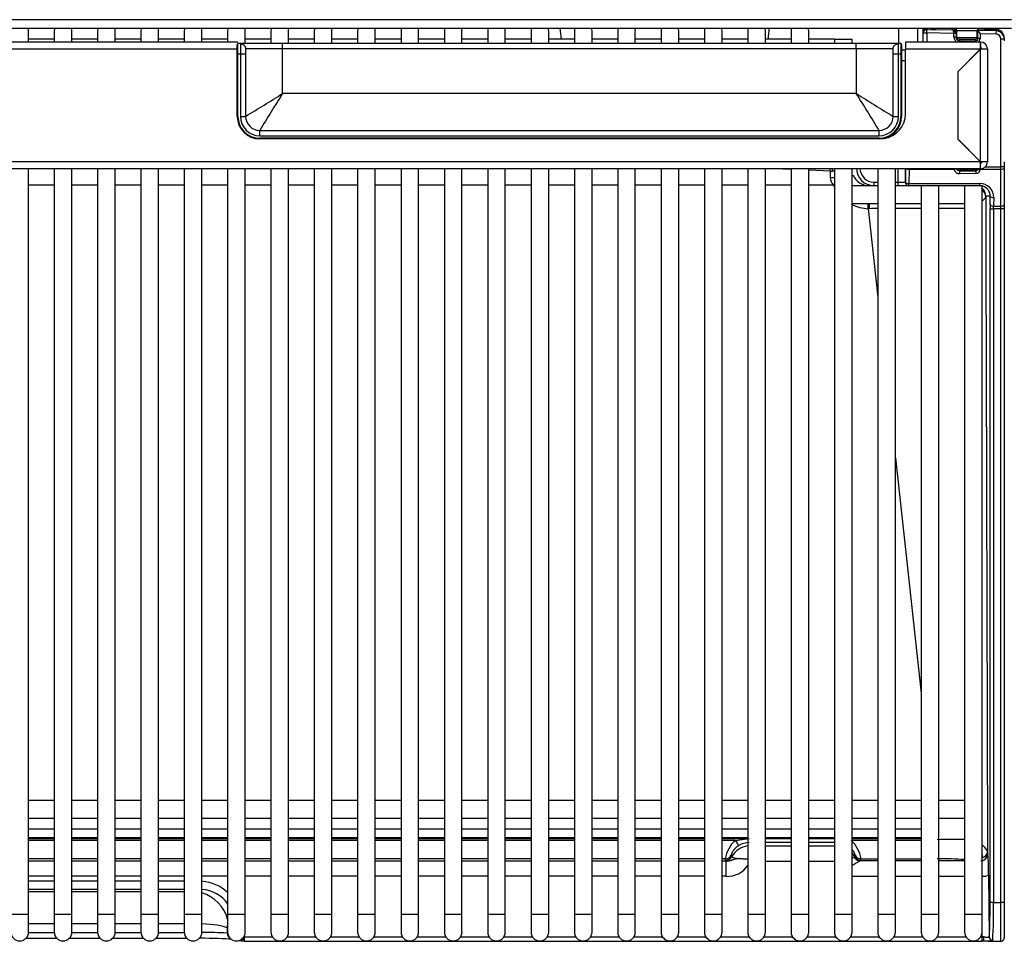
# Model space of a CAD drawing. Header units: millimetres. Extents: x -40 to 419, y 0 to 295.
# Tile 4 of 72: x 71 to 92, y 37 to 56. Entities that reach past the tile are written whole.
import ezdxf

# ---------------------------------------------------------------- set-up
doc = ezdxf.new("R2010")
doc.units = ezdxf.units.MM
doc.layers.add('BW4_CTMPLUS_RL', color=7, linetype='Continuous')
doc.layers.add('Standard', color=7, linetype='Continuous')

# ---------------------------------------------------------------- blocks, each defined once
blk = doc.blocks.new('SE2')
at = {"layer": 'BW4_CTMPLUS_RL', "color": 7, "linetype": 'Continuous'}
for p, q in [((92.15, 56.181), (51.002, 56.181)), ((51.002, 56.004), (92.15, 56.004)), ((71.202, 55.704), (71.202, 55.944)), ((71.751, 55.944), (71.751, 55.704)), ((72.126, 55.704), (72.126, 55.944)), ((72.675, 55.944), (72.675, 55.704)), ((73.05, 55.704), (73.05, 55.944)), ((73.599, 55.944), (73.599, 55.704)), ((73.974, 55.704), (73.974, 55.944)), ((74.523, 55.944), (74.523, 55.704)), ((74.898, 55.704), (74.898, 55.944)), ((75.447, 55.944), (75.447, 55.704)), ((75.822, 55.671), (75.822, 55.944)), ((76.371, 55.944), (76.371, 55.671)), ((76.746, 55.671), (76.746, 55.944)), ((77.294, 55.944), (77.294, 55.671)), ((77.669, 55.671), (77.669, 55.944)), ((78.218, 55.944), (78.218, 55.671)), ((78.593, 55.671), (78.593, 55.944)), ((79.142, 55.944), (79.142, 55.671)), ((79.517, 55.671), (79.517, 55.944)), ((80.066, 55.944), (80.066, 55.671)), ((80.441, 55.671), (80.441, 55.944)), ((80.99, 55.944), (80.99, 55.671)), ((81.365, 55.671), (81.365, 55.944)), ((81.914, 55.944), (81.914, 55.671)), ((82.289, 55.671), (82.289, 55.944)), ((82.838, 55.944), (82.838, 55.671)), ((83.213, 55.671), (83.213, 55.944)), ((83.761, 55.944), (83.761, 55.671)), ((84.136, 55.671), (84.136, 55.944)), ((84.685, 55.944), (84.685, 55.671)), ((85.06, 55.671), (85.06, 55.944)), ((85.609, 55.944), (85.609, 55.671)), ((85.984, 55.671), (85.984, 55.944)), ((86.533, 55.944), (86.533, 55.671)), ((86.908, 55.671), (86.908, 55.944)), ((87.457, 55.944), (87.457, 55.671)), ((87.832, 55.671), (87.832, 55.944)), ((89.753, 55.671), (89.753, 56.004)), ((90.272, 55.898), (90.267, 55.919)), ((90.272, 55.704), (90.272, 55.898)), ((90.272, 55.898), (90.347, 55.898)), ((90.438, 55.992), (90.343, 55.994)), ((90.343, 55.994), (90.348, 55.973)), ((90.347, 55.898), (90.348, 55.973)), ((90.347, 55.898), (90.347, 55.704)), ((90.926, 55.89), (90.347, 55.898)), ((90.348, 55.973), (90.898, 55.964)), ((90.439, 56.004), (90.438, 55.992)), ((90.898, 55.964), (90.907, 55.995)), ((90.962, 55.991), (90.908, 55.992)), ((90.928, 55.993), (90.913, 55.993)), ((90.926, 55.808), (90.926, 55.886)), ((90.962, 55.991), (90.978, 55.991)), ((90.971, 55.886), (90.97, 55.894)), ((90.98, 55.918), (90.971, 55.886)), ((90.971, 55.886), (90.971, 55.808)), ((90.971, 55.808), (90.98, 55.84)), ((90.98, 55.946), (90.975, 55.946)), ((90.989, 55.944), (90.975, 55.944)), ((90.98, 55.944), (90.98, 55.946)), ((90.98, 55.918), (90.98, 55.84)), ((91.423, 55.944), (90.989, 55.944)), ((90.989, 55.804), (90.989, 55.944)), ((91.43, 55.944), (91.423, 55.944)), ((91.423, 55.794), (91.423, 55.944)), ((91.43, 55.934), (91.43, 55.81)), ((91.431, 55.983), (91.569, 55.981)), ((91.569, 55.976), (91.431, 55.979)), ((91.432, 55.978), (91.438, 55.956)), ((91.569, 55.976), (91.432, 55.978)), ((91.438, 55.956), (91.823, 55.95)), ((91.439, 55.779), (91.439, 55.95)), ((91.823, 55.978), (91.483, 55.984)), ((91.822, 55.876), (91.484, 55.881)), ((91.484, 55.881), (91.484, 55.779)), ((91.569, 55.981), (91.584, 55.98)), ((91.584, 55.98), (91.823, 55.976)), ((91.823, 55.967), (91.584, 55.975)), ((91.824, 55.967), (91.585, 55.976)), ((91.586, 55.975), (91.585, 55.975)), ((91.823, 55.95), (91.822, 55.876)), ((91.823, 55.95), (91.823, 55.967)), ((75.667, 55.704), (50.165, 55.704)), ((71.751, 55.764), (71.202, 55.764)), ((72.675, 55.764), (72.126, 55.764)), ((73.599, 55.764), (73.05, 55.764)), ((74.523, 55.764), (73.974, 55.764)), ((75.447, 55.764), (74.898, 55.764)), ((75.651, 55.446), (75.651, 55.656)), ((75.666, 55.446), (75.666, 55.671)), ((75.718, 55.671), (75.667, 55.671)), ((76.618, 55.671), (75.718, 55.671)), ((75.718, 55.671), (75.718, 55.446)), ((76.371, 55.764), (75.822, 55.764)), ((76.618, 55.559), (76.618, 55.671)), ((88.843, 55.671), (76.618, 55.671)), ((77.294, 55.764), (76.746, 55.764)), ((78.218, 55.764), (77.669, 55.764)), ((79.142, 55.764), (78.593, 55.764)), ((80.066, 55.764), (79.517, 55.764)), ((80.99, 55.764), (80.441, 55.764)), ((81.914, 55.764), (81.365, 55.764)), ((82.838, 55.764), (82.289, 55.764)), ((83.761, 55.764), (83.213, 55.764)), ((84.685, 55.764), (84.136, 55.764)), ((85.609, 55.764), (85.06, 55.764)), ((86.533, 55.764), (85.984, 55.764)), ((87.457, 55.764), (86.908, 55.764)), ((88.381, 55.764), (87.832, 55.764)), ((88.381, 55.764), (88.756, 55.764)), ((88.381, 55.764), (88.381, 55.671)), ((88.756, 55.671), (88.756, 55.764)), ((88.843, 55.559), (88.843, 55.671)), ((89.743, 55.671), (88.843, 55.671)), ((89.743, 55.446), (89.743, 55.671)), ((89.796, 55.671), (89.743, 55.671)), ((89.796, 55.671), (89.796, 55.446)), ((89.811, 55.656), (89.811, 55.446)), ((91.49, 55.704), (89.894, 55.704)), ((89.894, 55.704), (89.894, 55.554)), ((90.971, 55.808), (90.926, 55.808)), ((91.423, 55.794), (90.995, 55.794)), ((91.018, 55.774), (91.402, 55.768)), ((91.055, 55.764), (91.046, 55.732)), ((91.046, 55.732), (91.394, 55.733)), ((91.046, 55.704), (91.046, 55.732)), ((91.055, 55.764), (91.385, 55.764)), ((91.394, 55.733), (91.385, 55.764)), ((91.394, 55.733), (91.394, 55.704)), ((91.435, 55.794), (91.423, 55.794)), ((91.43, 55.81), (91.439, 55.779)), ((91.484, 55.779), (91.439, 55.779)), ((91.49, 55.554), (91.49, 55.704)), ((91.49, 55.704), (91.492, 55.704)), ((91.492, 55.704), (91.493, 55.704)), ((91.492, 55.704), (91.492, 55.584)), ((91.925, 53.049), (91.925, 55.77)), ((91.925, 55.77), (92, 55.77)), ((92, 55.796), (92, 55.784)), ((92, 55.784), (92, 55.77)), ((92, 55.77), (92, 55.734)), ((75.651, 55.554), (50.165, 55.554)), ((75.666, 55.446), (75.651, 55.446)), ((75.651, 54.122), (75.651, 55.446)), ((75.666, 54.122), (75.666, 55.446)), ((75.718, 55.446), (75.666, 55.446)), ((75.831, 55.446), (75.718, 55.446)), ((75.718, 55.446), (75.718, 54.122)), ((76.618, 55.559), (75.831, 55.559)), ((75.831, 55.559), (75.831, 55.446)), ((75.831, 55.446), (75.831, 54.122)), ((88.843, 55.559), (76.618, 55.559)), ((76.618, 54.609), (76.618, 55.559)), ((89.631, 55.559), (88.843, 55.559)), ((88.843, 55.559), (88.843, 54.609)), ((89.631, 55.446), (89.631, 55.559)), ((89.743, 55.446), (89.631, 55.446)), ((89.631, 54.122), (89.631, 55.446)), ((89.743, 54.122), (89.743, 55.446)), ((89.796, 55.446), (89.743, 55.446)), ((89.811, 55.446), (89.796, 55.446)), ((89.796, 55.446), (89.796, 54.122)), ((89.811, 55.536), (89.894, 55.536)), ((89.811, 55.446), (89.811, 54.122)), ((91.49, 55.554), (89.894, 55.554)), ((89.894, 54.174), (89.894, 55.554)), ((91.495, 55.557), (91.007, 55.069)), ((91.49, 55.554), (91.007, 55.071)), ((91.49, 55.584), (91.492, 55.584)), ((91.492, 55.584), (91.493, 55.584)), ((91.495, 53.154), (91.495, 55.557)), ((91.495, 55.557), (91.64, 55.557)), ((91.64, 55.557), (91.64, 53.154)), ((89.811, 55.311), (89.894, 55.311)), ((91.007, 55.071), (91.007, 53.637)), ((88.843, 54.609), (76.618, 54.609)), ((75.651, 54.122), (75.666, 54.122)), ((75.718, 54.122), (75.831, 54.122)), ((89.631, 54.122), (89.743, 54.122)), ((89.811, 54.122), (89.796, 54.122)), ((76.131, 53.709), (76.131, 53.822)), ((76.131, 53.822), (89.331, 53.822)), ((89.331, 53.709), (89.331, 53.822)), ((76.131, 53.709), (89.331, 53.709)), ((76.131, 53.642), (76.131, 53.657)), ((89.331, 53.657), (76.131, 53.657)), ((89.331, 53.642), (76.131, 53.642)), ((89.331, 53.642), (89.331, 53.657)), ((91.007, 53.642), (91.495, 53.154)), ((91.007, 53.637), (91.49, 53.154)), ((91.49, 53.154), (50.165, 53.154)), ((91.49, 53.004), (91.49, 53.154)), ((91.64, 53.154), (91.495, 53.154)), ((92, 53.151), (92, 53.049)), ((92, 53.105), (92, 53.105)), ((91.49, 53.004), (50.165, 53.004)), ((71.202, 37.119), (71.202, 53.004)), ((71.751, 53.004), (71.751, 37.119)), ((72.126, 37.119), (72.126, 53.004)), ((72.675, 53.004), (72.675, 37.119)), ((73.05, 37.119), (73.05, 53.004)), ((73.599, 53.004), (73.599, 37.119)), ((73.974, 37.119), (73.974, 53.004)), ((74.523, 53.004), (74.523, 37.119)), ((74.898, 37.119), (74.898, 53.004)), ((75.447, 53.004), (75.447, 37.119)), ((75.822, 37.119), (75.822, 53.004)), ((76.371, 53.004), (76.371, 37.119)), ((76.746, 37.119), (76.746, 53.004)), ((77.294, 53.004), (77.294, 37.119)), ((77.669, 37.119), (77.669, 53.004)), ((78.218, 53.004), (78.218, 37.119)), ((78.593, 37.119), (78.593, 53.004)), ((79.142, 53.004), (79.142, 37.119)), ((79.517, 37.119), (79.517, 53.004)), ((80.066, 53.004), (80.066, 37.119)), ((80.441, 37.119), (80.441, 53.004)), ((80.99, 53.004), (80.99, 37.119)), ((81.365, 37.119), (81.365, 53.004)), ((81.914, 53.004), (81.914, 37.119)), ((82.289, 37.119), (82.289, 53.004)), ((82.838, 53.004), (82.838, 37.119)), ((83.213, 37.119), (83.213, 53.004)), ((83.761, 53.004), (83.761, 37.119)), ((84.136, 37.119), (84.136, 53.004)), ((84.685, 53.004), (84.685, 37.119)), ((85.06, 37.119), (85.06, 53.004)), ((85.609, 53.004), (85.609, 37.119)), ((85.984, 37.119), (85.984, 53.004)), ((86.533, 53.004), (86.533, 37.119)), ((86.908, 37.119), (86.908, 53.004)), ((87.457, 52.989), (87.101, 53.004)), ((87.457, 53.004), (87.457, 37.119)), ((87.832, 37.119), (87.832, 53.004)), ((88.285, 52.953), (87.832, 52.973)), ((88.285, 52.953), (88.292, 52.818)), ((88.381, 53.004), (88.381, 37.119)), ((88.756, 37.119), (88.756, 53.004)), ((89.305, 53.004), (89.305, 37.119)), ((89.68, 37.119), (89.68, 53.004)), ((89.741, 52.719), (89.741, 53.004)), ((89.891, 53.004), (89.891, 52.719)), ((89.893, 52.719), (89.897, 53.004)), ((89.972, 52.992), (89.968, 52.691)), ((90.929, 52.992), (89.972, 52.992)), ((91.055, 52.99), (91.047, 52.963)), ((91.047, 52.963), (91.393, 52.963)), ((91.393, 52.902), (91.047, 52.901)), ((91.393, 52.963), (91.385, 52.99)), ((91.413, 53), (91.414, 53)), ((91.925, 52.992), (91.483, 52.992)), ((91.483, 52.992), (91.483, 52.988)), ((91.597, 53.049), (91.925, 53.049)), ((91.925, 52.992), (91.925, 53.049)), ((92, 53.049), (91.925, 53.049)), ((91.925, 52.211), (91.925, 52.992)), ((92, 53.049), (92, 53.021)), ((92, 53.021), (92, 52.239)), ((92, 52.955), (92, 52.955)), ((89.223, 52.644), (89.223, 52.719)), ((89.223, 52.719), (89.305, 52.719)), ((89.68, 52.719), (89.741, 52.719)), ((89.741, 52.644), (89.741, 52.719)), ((89.741, 52.719), (89.891, 52.719)), ((89.891, 52.719), (89.893, 52.719)), ((89.968, 52.691), (91.479, 52.691)), ((89.968, 52.644), (89.968, 52.691)), ((91.479, 52.644), (91.479, 52.691)), ((71.751, 52.656), (71.202, 52.656)), ((72.675, 52.656), (72.126, 52.656)), ((73.599, 52.656), (73.05, 52.656)), ((74.523, 52.656), (73.974, 52.656)), ((75.447, 52.656), (74.898, 52.656)), ((76.371, 52.656), (75.822, 52.656)), ((77.294, 52.656), (76.746, 52.656)), ((78.218, 52.656), (77.669, 52.656)), ((79.142, 52.656), (78.593, 52.656)), ((80.066, 52.656), (79.517, 52.656)), ((80.99, 52.656), (80.441, 52.656)), ((81.914, 52.656), (81.365, 52.656)), ((82.838, 52.656), (82.289, 52.656)), ((83.761, 52.656), (83.213, 52.656)), ((84.685, 52.656), (84.136, 52.656)), ((85.609, 52.656), (85.06, 52.656)), ((86.533, 52.656), (85.984, 52.656)), ((87.457, 52.656), (86.908, 52.656)), ((88.362, 52.656), (87.832, 52.656)), ((89.219, 52.644), (88.756, 52.644)), ((89.223, 52.644), (89.219, 52.644)), ((89.305, 52.644), (89.223, 52.644)), ((89.741, 52.644), (89.68, 52.644)), ((89.965, 52.644), (89.741, 52.644)), ((89.968, 52.644), (89.965, 52.644)), ((90.229, 52.644), (89.968, 52.644)), ((90.603, 52.644), (90.229, 52.644)), ((90.229, 52.644), (90.229, 37.119)), ((91.153, 52.644), (90.603, 52.644)), ((90.604, 37.119), (90.604, 52.644)), ((91.152, 52.644), (91.152, 37.119)), ((91.527, 52.644), (91.153, 52.644)), ((91.527, 37.119), (91.527, 52.644)), ((88.756, 52.269), (89.305, 52.269)), ((89.68, 52.269), (90.229, 52.269)), ((90.604, 52.269), (91.152, 52.269)), ((91.7, 52.419), (91.605, 52.419)), ((91.698, 52.239), (91.7, 52.419)), ((91.775, 52.391), (91.773, 52.211)), ((89.098, 52.156), (89.305, 50.273)), ((89.124, 52.155), (89.098, 52.156)), ((91.697, 37.373), (91.697, 52.155)), ((91.697, 52.155), (91.772, 52.155)), ((91.772, 52.155), (91.773, 52.211)), ((91.772, 52.155), (91.772, 37.373)), ((91.925, 52.155), (91.772, 52.155)), ((91.773, 52.211), (91.925, 52.211)), ((91.925, 52.155), (91.925, 52.211)), ((91.925, 37.373), (91.925, 52.155)), ((92, 52.155), (91.925, 52.155)), ((92, 52.239), (92, 52.155)), ((92, 52.155), (92, 37.373)), ((89.68, 46.848), (90.229, 41.837)), ((71.751, 39.549), (71.202, 39.549)), ((72.675, 39.549), (72.126, 39.549)), ((73.599, 39.549), (73.05, 39.549)), ((74.523, 39.549), (73.974, 39.549)), ((75.447, 39.549), (74.898, 39.549)), ((76.371, 39.549), (75.822, 39.549)), ((77.294, 39.549), (76.746, 39.549)), ((78.218, 39.549), (77.669, 39.549)), ((79.142, 39.549), (78.593, 39.549)), ((80.066, 39.549), (79.517, 39.549)), ((80.99, 39.549), (80.441, 39.549)), ((81.914, 39.549), (81.365, 39.549)), ((82.838, 39.549), (82.289, 39.549)), ((83.761, 39.549), (83.213, 39.549)), ((84.685, 39.549), (84.136, 39.549)), ((85.609, 39.549), (85.06, 39.549)), ((86.533, 39.549), (85.984, 39.549)), ((87.457, 39.549), (86.908, 39.549)), ((88.381, 39.549), (87.832, 39.549)), ((89.305, 39.549), (88.756, 39.549)), ((90.229, 39.549), (89.68, 39.549)), ((91.152, 39.549), (90.604, 39.549)), ((71.202, 39.174), (71.751, 39.174)), ((72.126, 39.174), (72.675, 39.174)), ((73.05, 39.174), (73.599, 39.174)), ((73.974, 39.174), (74.523, 39.174)), ((74.898, 39.174), (75.447, 39.174)), ((75.822, 39.174), (76.371, 39.174)), ((76.746, 39.174), (77.294, 39.174)), ((77.669, 39.174), (78.218, 39.174)), ((78.593, 39.174), (79.142, 39.174)), ((79.517, 39.174), (80.066, 39.174)), ((80.441, 39.174), (80.99, 39.174)), ((81.365, 39.174), (81.914, 39.174)), ((82.289, 39.174), (82.838, 39.174)), ((83.213, 39.174), (83.761, 39.174)), ((84.136, 39.174), (84.685, 39.174)), ((85.06, 39.174), (85.609, 39.174)), ((85.984, 39.174), (86.533, 39.174)), ((86.908, 39.174), (87.457, 39.174)), ((87.832, 39.174), (88.381, 39.174)), ((88.756, 39.174), (89.305, 39.174)), ((89.68, 39.174), (90.229, 39.174)), ((90.604, 39.174), (91.152, 39.174)), ((71.202, 38.945), (71.751, 38.945)), ((71.751, 38.937), (71.202, 38.937)), ((72.126, 38.945), (72.675, 38.945)), ((72.675, 38.937), (72.126, 38.937)), ((73.05, 38.945), (73.599, 38.945)), ((73.599, 38.937), (73.05, 38.937)), ((73.974, 38.945), (74.523, 38.945)), ((74.523, 38.937), (73.974, 38.937)), ((74.898, 38.945), (75.447, 38.945)), ((75.447, 38.937), (74.898, 38.937)), ((75.822, 38.945), (76.371, 38.945)), ((76.371, 38.937), (75.822, 38.937)), ((76.746, 38.945), (77.294, 38.945)), ((77.294, 38.937), (76.746, 38.937)), ((77.669, 38.945), (78.218, 38.945)), ((78.218, 38.937), (77.669, 38.937)), ((78.593, 38.945), (79.142, 38.945)), ((79.142, 38.937), (78.593, 38.937)), ((79.517, 38.945), (80.066, 38.945)), ((80.066, 38.937), (79.517, 38.937)), ((80.441, 38.945), (80.99, 38.945)), ((80.99, 38.937), (80.441, 38.937)), ((81.365, 38.945), (81.914, 38.945)), ((81.914, 38.937), (81.365, 38.937)), ((82.289, 38.945), (82.838, 38.945)), ((82.838, 38.937), (82.289, 38.937)), ((83.213, 38.945), (83.761, 38.945)), ((83.761, 38.937), (83.213, 38.937)), ((84.136, 38.945), (84.685, 38.945)), ((84.685, 38.937), (84.136, 38.937)), ((85.06, 38.945), (85.609, 38.945)), ((85.609, 38.937), (85.06, 38.937)), ((85.984, 38.945), (86.533, 38.945)), ((86.533, 38.937), (85.984, 38.937)), ((86.908, 38.945), (87.457, 38.945)), ((87.457, 38.937), (86.908, 38.937)), ((87.832, 38.945), (88.381, 38.945)), ((88.381, 38.937), (87.832, 38.937)), ((88.756, 38.945), (89.305, 38.945)), ((89.305, 38.937), (88.756, 38.937)), ((89.68, 38.945), (90.229, 38.945)), ((90.229, 38.937), (89.68, 38.937)), ((71.202, 38.756), (71.751, 38.756)), ((71.202, 38.74), (71.751, 38.74)), ((71.751, 38.698), (71.202, 38.698)), ((72.126, 38.756), (72.675, 38.756)), ((72.126, 38.74), (72.675, 38.74)), ((72.675, 38.698), (72.126, 38.698)), ((73.05, 38.756), (73.599, 38.756)), ((73.05, 38.74), (73.599, 38.74)), ((73.599, 38.698), (73.05, 38.698)), ((73.974, 38.756), (74.523, 38.756)), ((73.974, 38.74), (74.523, 38.74)), ((74.523, 38.698), (73.974, 38.698)), ((74.898, 38.756), (75.447, 38.756)), ((74.898, 38.74), (75.447, 38.74)), ((75.447, 38.698), (74.898, 38.698)), ((75.822, 38.756), (76.371, 38.756)), ((75.822, 38.74), (76.371, 38.74)), ((76.371, 38.698), (75.822, 38.698)), ((76.746, 38.756), (77.294, 38.756)), ((76.746, 38.74), (77.294, 38.74)), ((77.294, 38.698), (76.746, 38.698)), ((77.669, 38.756), (78.218, 38.756)), ((77.669, 38.74), (78.218, 38.74)), ((78.218, 38.698), (77.669, 38.698)), ((78.593, 38.756), (79.142, 38.756)), ((78.593, 38.74), (79.142, 38.74)), ((79.142, 38.698), (78.593, 38.698)), ((79.517, 38.756), (80.066, 38.756)), ((79.517, 38.74), (80.066, 38.74)), ((80.066, 38.698), (79.517, 38.698)), ((80.441, 38.756), (80.99, 38.756)), ((80.441, 38.74), (80.99, 38.74)), ((80.99, 38.698), (80.441, 38.698)), ((81.365, 38.756), (81.914, 38.756)), ((81.365, 38.74), (81.914, 38.74)), ((81.914, 38.698), (81.365, 38.698)), ((82.289, 38.756), (82.838, 38.756)), ((82.289, 38.74), (82.838, 38.74)), ((82.838, 38.698), (82.289, 38.698)), ((83.213, 38.756), (83.761, 38.756)), ((83.213, 38.74), (83.761, 38.74)), ((83.761, 38.698), (83.213, 38.698)), ((84.136, 38.756), (84.685, 38.756)), ((84.136, 38.74), (84.685, 38.74)), ((84.685, 38.698), (84.136, 38.698)), ((85.06, 38.756), (85.609, 38.756)), ((85.06, 38.74), (85.609, 38.74)), ((85.609, 38.698), (85.06, 38.698)), ((85.984, 38.756), (86.533, 38.756)), ((85.984, 38.74), (86.533, 38.74)), ((86.266, 38.698), (85.984, 38.698)), ((86.266, 38.698), (86.564, 38.739)), ((86.908, 38.756), (87.457, 38.756)), ((86.908, 38.74), (87.457, 38.74)), ((86.908, 38.739), (87.457, 38.739)), ((87.457, 38.65), (86.908, 38.65)), ((87.832, 38.756), (88.381, 38.756)), ((87.832, 38.74), (88.381, 38.74)), ((87.832, 38.739), (88.381, 38.739)), ((88.381, 38.65), (87.832, 38.65)), ((88.756, 38.756), (89.305, 38.756)), ((88.756, 38.74), (89.305, 38.74)), ((89.305, 38.698), (88.756, 38.698)), ((89.68, 38.756), (90.229, 38.756)), ((89.68, 38.74), (90.229, 38.74)), ((90.229, 38.698), (89.68, 38.698)), ((86.908, 38.581), (87.457, 38.581)), ((87.832, 38.581), (88.381, 38.581)), ((91.647, 38.41), (91.647, 38.41)), ((71.751, 38.305), (71.202, 38.305)), ((71.202, 38.261), (71.751, 38.261)), ((72.675, 38.305), (72.126, 38.305)), ((72.126, 38.261), (72.675, 38.261)), ((73.599, 38.305), (73.05, 38.305)), ((73.05, 38.261), (73.599, 38.261)), ((74.523, 38.305), (73.974, 38.305)), ((73.974, 38.261), (74.523, 38.261)), ((75.447, 38.305), (74.898, 38.305)), ((74.898, 38.261), (75.447, 38.261)), ((76.371, 38.305), (75.822, 38.305)), ((75.822, 38.261), (76.371, 38.261)), ((77.294, 38.305), (76.746, 38.305)), ((76.746, 38.261), (77.294, 38.261)), ((78.218, 38.305), (77.669, 38.305)), ((77.669, 38.261), (78.218, 38.261)), ((79.142, 38.305), (78.593, 38.305)), ((78.593, 38.261), (79.142, 38.261)), ((80.066, 38.305), (79.517, 38.305)), ((79.517, 38.261), (80.066, 38.261)), ((80.99, 38.305), (80.441, 38.305)), ((80.441, 38.261), (80.99, 38.261)), ((81.914, 38.305), (81.365, 38.305)), ((81.365, 38.261), (81.914, 38.261)), ((82.838, 38.305), (82.289, 38.305)), ((82.289, 38.261), (82.838, 38.261)), ((83.761, 38.305), (83.213, 38.305)), ((83.213, 38.261), (83.761, 38.261)), ((84.685, 38.305), (84.136, 38.305)), ((84.136, 38.261), (84.685, 38.261)), ((85.609, 38.305), (85.06, 38.305)), ((85.06, 38.261), (85.609, 38.261)), ((86.051, 38.305), (85.984, 38.305)), ((85.984, 38.261), (86.075, 38.261)), ((86.06, 38.274), (86.051, 38.305)), ((86.075, 37.932), (86.075, 38.261)), ((86.182, 38.382), (86.191, 38.351)), ((87.457, 38.251), (86.908, 38.251)), ((88.381, 38.251), (87.832, 38.251)), ((88.809, 38.351), (88.818, 38.382)), ((89.305, 38.261), (88.925, 38.261)), ((88.94, 38.274), (88.949, 38.305)), ((88.949, 38.305), (89.305, 38.305)), ((89.68, 38.305), (90.229, 38.305)), ((90.229, 38.261), (89.68, 38.261)), ((91.152, 38.261), (90.604, 38.261)), ((71.751, 37.932), (71.202, 37.932)), ((71.202, 37.833), (71.751, 37.833)), ((72.675, 37.932), (72.126, 37.932)), ((72.126, 37.833), (72.675, 37.833)), ((73.599, 37.932), (73.05, 37.932)), ((73.05, 37.833), (73.599, 37.833)), ((74.523, 37.932), (73.974, 37.932)), ((73.974, 37.833), (74.523, 37.833)), ((75.447, 37.932), (74.898, 37.932)), ((76.371, 37.932), (75.822, 37.932)), ((77.294, 37.932), (76.746, 37.932)), ((78.218, 37.932), (77.669, 37.932)), ((79.142, 37.932), (78.593, 37.932)), ((80.066, 37.932), (79.517, 37.932)), ((80.99, 37.932), (80.441, 37.932)), ((81.914, 37.932), (81.365, 37.932)), ((82.838, 37.932), (82.289, 37.932)), ((83.761, 37.932), (83.213, 37.932)), ((84.685, 37.932), (84.136, 37.932)), ((85.609, 37.932), (85.06, 37.932)), ((86.075, 37.932), (85.984, 37.932)), ((89.305, 37.931), (88.756, 37.931)), ((90.229, 37.931), (89.68, 37.931)), ((91.152, 37.931), (90.604, 37.931)), ((91.665, 37.97), (91.677, 36.644)), ((71.751, 37.653), (71.202, 37.653)), ((71.202, 37.61), (71.751, 37.61)), ((72.675, 37.653), (72.126, 37.653)), ((72.126, 37.61), (72.675, 37.61)), ((73.599, 37.653), (73.05, 37.653)), ((73.05, 37.61), (73.599, 37.61)), ((74.523, 37.653), (73.974, 37.653)), ((73.974, 37.61), (74.523, 37.61)), ((91.772, 37.373), (91.697, 37.373)), ((91.772, 37.373), (91.925, 37.373)), ((91.925, 36.548), (91.925, 37.373)), ((92, 37.373), (91.925, 37.373)), ((92, 37.373), (92, 36.623)), ((71.202, 37.119), (70.827, 37.119)), ((71.202, 36.744), (71.202, 37.119)), ((72.126, 37.119), (71.751, 37.119)), ((71.751, 37.119), (71.751, 36.744)), ((72.126, 36.744), (72.126, 37.119)), ((73.05, 37.119), (72.675, 37.119)), ((72.675, 37.119), (72.675, 36.744)), ((73.05, 36.744), (73.05, 37.119)), ((73.974, 37.119), (73.599, 37.119)), ((73.599, 37.119), (73.599, 36.744)), ((73.974, 36.744), (73.974, 37.119)), ((74.898, 37.119), (74.523, 37.119)), ((74.523, 37.119), (74.523, 36.744)), ((74.898, 36.744), (74.898, 37.119)), ((75.822, 37.119), (75.447, 37.119)), ((75.447, 37.119), (75.447, 36.744)), ((75.822, 36.744), (75.822, 37.119)), ((76.746, 37.119), (76.371, 37.119)), ((76.371, 37.119), (76.371, 36.744)), ((76.746, 36.744), (76.746, 37.119)), ((77.669, 37.119), (77.294, 37.119)), ((77.294, 37.119), (77.294, 36.744)), ((77.669, 36.744), (77.669, 37.119)), ((78.593, 37.119), (78.218, 37.119)), ((78.218, 37.119), (78.218, 36.744)), ((78.593, 36.744), (78.593, 37.119)), ((79.517, 37.119), (79.142, 37.119)), ((79.142, 37.119), (79.142, 36.744)), ((79.517, 36.744), (79.517, 37.119)), ((80.441, 37.119), (80.066, 37.119)), ((80.066, 37.119), (80.066, 36.744)), ((80.441, 36.744), (80.441, 37.119)), ((81.365, 37.119), (80.99, 37.119)), ((80.99, 37.119), (80.99, 36.744)), ((81.365, 36.744), (81.365, 37.119)), ((82.289, 37.119), (81.914, 37.119)), ((81.914, 37.119), (81.914, 36.744)), ((82.289, 36.744), (82.289, 37.119)), ((83.213, 37.119), (82.838, 37.119)), ((82.838, 37.119), (82.838, 36.744)), ((83.213, 36.744), (83.213, 37.119)), ((84.136, 37.119), (83.761, 37.119)), ((83.761, 37.119), (83.761, 36.744)), ((84.136, 36.744), (84.136, 37.119)), ((85.06, 37.119), (84.685, 37.119)), ((84.685, 37.119), (84.685, 36.744)), ((85.06, 36.744), (85.06, 37.119)), ((85.984, 37.119), (85.609, 37.119)), ((85.609, 37.119), (85.609, 36.744)), ((85.984, 36.744), (85.984, 37.119)), ((86.908, 37.119), (86.533, 37.119)), ((86.533, 37.119), (86.533, 36.744)), ((86.908, 36.744), (86.908, 37.119)), ((87.832, 37.119), (87.457, 37.119)), ((87.457, 37.119), (87.457, 36.744)), ((87.832, 36.744), (87.832, 37.119)), ((88.756, 37.119), (88.381, 37.119)), ((88.381, 37.119), (88.381, 36.744)), ((88.756, 36.744), (88.756, 37.119)), ((89.68, 37.119), (89.305, 37.119)), ((89.305, 37.119), (89.305, 36.744)), ((89.68, 36.744), (89.68, 37.119)), ((90.604, 37.119), (90.229, 37.119)), ((90.229, 37.119), (90.229, 36.744)), ((90.604, 36.744), (90.604, 37.119)), ((91.527, 37.119), (91.152, 37.119)), ((91.152, 37.119), (91.152, 36.744)), ((91.527, 36.744), (91.527, 37.119)), ((71.751, 36.92), (71.202, 36.92)), ((71.202, 36.737), (71.751, 36.737)), ((72.675, 36.92), (72.126, 36.92)), ((72.126, 36.737), (72.675, 36.737)), ((73.599, 36.92), (73.05, 36.92)), ((73.05, 36.737), (73.599, 36.737)), ((74.523, 36.92), (73.974, 36.92)), ((73.974, 36.737), (74.523, 36.737)), ((75.435, 36.835), (75.435, 36.723)), ((91.527, 36.643), (91.526, 36.724)), ((71.148, 36.613), (71.805, 36.613)), ((72.072, 36.613), (72.729, 36.613)), ((72.996, 36.613), (73.653, 36.613)), ((73.92, 36.613), (74.577, 36.613)), ((75.435, 36.723), (75.448, 36.721)), ((75.687, 36.565), (75.798, 36.549)), ((75.766, 36.555), (75.808, 36.549)), ((75.808, 36.643), (76.4, 36.643)), ((75.808, 36.549), (75.808, 36.643)), ((75.808, 36.549), (91.527, 36.549)), ((76.716, 36.643), (77.324, 36.643)), ((77.64, 36.643), (78.248, 36.643)), ((78.564, 36.643), (79.172, 36.643)), ((79.488, 36.643), (80.096, 36.643)), ((80.411, 36.643), (81.019, 36.643)), ((81.335, 36.643), (81.943, 36.643)), ((82.259, 36.643), (82.867, 36.643)), ((83.183, 36.643), (83.791, 36.643)), ((84.107, 36.643), (84.715, 36.643)), ((85.031, 36.643), (85.639, 36.643)), ((85.955, 36.643), (86.563, 36.643)), ((86.879, 36.643), (87.487, 36.643)), ((87.802, 36.643), (88.41, 36.643)), ((88.726, 36.643), (89.334, 36.643)), ((89.65, 36.643), (90.258, 36.643)), ((90.574, 36.643), (91.182, 36.643)), ((91.498, 36.643), (91.527, 36.643)), ((91.527, 36.549), (91.527, 36.643)), ((91.654, 36.548), (91.925, 36.548))]:
    blk.add_line(p, q, dxfattribs=at)
for centre, radius, start, end in [((71.015, 55.944), 0.188, 0, 18.5195), ((71.939, 55.944), 0.188, 161.4805, 180), ((71.939, 55.944), 0.188, 0, 18.5195), ((72.863, 55.944), 0.188, 161.4805, 180), ((72.863, 55.944), 0.188, 0, 18.5195), ((73.786, 55.944), 0.188, 161.4805, 180), ((73.786, 55.944), 0.188, 0, 18.5195), ((74.71, 55.944), 0.188, 161.4805, 180), ((74.71, 55.944), 0.188, 0, 18.5195), ((75.634, 55.944), 0.188, 161.4805, 180), ((75.634, 55.944), 0.188, 0, 18.5195), ((76.558, 55.944), 0.188, 161.4805, 180), ((76.558, 55.944), 0.188, 0, 18.5195), ((77.482, 55.944), 0.188, 161.4805, 180), ((77.482, 55.944), 0.188, 0, 18.5195), ((78.406, 55.944), 0.188, 161.4805, 180), ((78.406, 55.944), 0.188, 0, 18.5195), ((79.33, 55.944), 0.188, 161.4805, 180), ((79.33, 55.944), 0.188, 0, 18.5195), ((80.254, 55.944), 0.188, 161.4805, 180), ((80.254, 55.944), 0.188, 0, 18.5195), ((81.177, 55.944), 0.188, 161.4805, 180), ((81.177, 55.944), 0.188, 0, 18.5195), ((82.101, 55.944), 0.188, 161.4805, 180), ((82.101, 55.944), 0.188, 0, 18.5195), ((122.336, 60.515), 40.061, 186.468, 186.8138), ((83.025, 55.944), 0.188, 161.4805, 180), ((83.025, 55.944), 0.188, 0, 18.5195), ((83.949, 55.944), 0.188, 161.4805, 180), ((83.949, 55.944), 0.188, 0, 18.5195), ((84.873, 55.944), 0.188, 161.4805, 180), ((84.873, 55.944), 0.188, 0, 18.5195), ((85.797, 55.944), 0.188, 161.4805, 180), ((85.797, 55.944), 0.188, 0, 18.5195), ((86.721, 55.944), 0.188, 161.4805, 180), ((86.721, 55.944), 0.188, 0, 18.5195), ((87.644, 55.944), 0.188, 161.4805, 180), ((87.644, 55.944), 0.188, 0, 18.5195), ((3155.189, 59.248), 3065.042, 180.060647, 180.066256), ((90.892, 55.886), 0.079, 6.508, 85.4753), ((90.901, 55.915), 0.0799, 40.6904, 86.2261), ((90.926, 55.888), 0.00175, 93.5126, 271.7293), ((90.964, 52.99), 2.897, 89.8725, 90.7615), ((90.928, 55.948), 0.0449, 74.1563, 89), ((91.483, 55.938), 0.0452, 89, 103.809), ((91.819, 55.764), 0.18, 22.8043, 90), ((91.82, 55.796), 0.18, 0, 89), ((91.816, 55.784), 0.184, 0.071, 88.0289), ((91.82, 55.77), 0.18, 359.9643, 89.092), ((89.796, 55.656), 0.015, 0, 90), ((91.046, 55.807), 0.0749, 179.3692, 269.89), ((91.394, 55.778), 0.0449, 270.4081, 0.8883), ((91.493, 55.557), 0.147, 0, 90), ((91.493, 55.557), 0.027, 0, 90), ((50.225, 96.365), 49.398, 301.2223, 302.2966), ((126.771, 23.018), 59.273, 147.79287, 148.68817), ((47.088, 28.216), 49.398, 31.2223, 32.2966), ((120.435, 104.762), 59.273, 237.79287, 238.68817), ((89.369, 54.174), 0.525, 277.0821, 0), ((76.131, 54.122), 0.48, 180, 270), ((76.131, 54.122), 0.465, 180, 270), ((76.131, 54.122), 0.413, 180, 270), ((76.131, 54.122), 0.3, 180, 270), ((89.331, 54.122), 0.413, 270, 0), ((89.331, 54.122), 0.3, 270, 0), ((89.331, 54.122), 0.465, 270, 0), ((89.331, 54.122), 0.48, 270, 0), ((91.49, 53.154), 0.03, 270, 0), ((91.49, 53.154), 0.15, 270, 0), ((88.288, 53.465), 0.511, 269.6494, 275.5426), ((89.222, 53.02), 0.375, 180.0138, 270.0073), ((91.047, 53.04), 0.0773, 196.2801, 270.1978), ((91.054, 53.065), 0.0749, 234.8218, 270.31), ((91.385, 53.034), 0.0445, 269.6355, 309.3154), ((91.394, 53.008), 0.0444, 267.9806, 356.159), ((88.564, 52.839), 0.273, 184.3672, 222.0656), ((89.123, 53.023), 0.379, 203.5071, 268.278), ((91.48, 52.424), 0.22, 358.7185, 77.6448), ((38.969, 53.745), 50.155, 358.1837, 358.3139), ((42.867, 52.282), 46.257, 359.843, 359.9851), ((90.542, -215.934), 268.093, 90.26429, 90.30299), ((90.542, -215.934), 268.093, 90.06684, 90.18397), ((90.542, -215.934), 268.093, 89.86917, 89.98622), ((86.745, 38.18), 0.705, 132.7494, 169.7967), ((86.568, 38.211), 0.439, 90.4454, 121.0688), ((88.27, 38.189), 0.688, 9.747, 47.7069), ((90.873, 28.682), 10.035, 88.3816, 91.7267), ((91.497, 38.411), 0.15, 269.9916, 359.5458), ((91.933, 38.467), 0.292, 182.1999, 191.2442), ((87.747, 38.033), 3.919, 359.0777, 5.5232), ((90.589, 28.921), 9.384, 86.524, 90.1111), ((86.096, 38.463), 0.532, 267.7285, 325.6827), ((74.849, 36.92), 0.735, 35.0212, 86.0402), ((80.866, 37.244), 10.907, 356.4612, 0.6761), ((71.015, 36.744), 0.188, 180, 0), ((71.939, 36.744), 0.188, 180, 0), ((72.863, 36.744), 0.188, 180, 0), ((73.786, 36.744), 0.188, 180, 0), ((74.71, 36.744), 0.188, 180, 0), ((74.833, 24.131), 12.606, 87.2629, 89.7187), ((75.634, 36.744), 0.188, 180, 0), ((76.558, 36.744), 0.188, 180, 0), ((77.482, 36.744), 0.188, 180, 0), ((78.406, 36.744), 0.188, 180, 0), ((79.33, 36.744), 0.188, 180, 0), ((80.254, 36.744), 0.188, 180, 0), ((81.177, 36.744), 0.188, 180, 0), ((82.101, 36.744), 0.188, 180, 0), ((83.025, 36.744), 0.188, 180, 0), ((83.949, 36.744), 0.188, 180, 0), ((84.873, 36.744), 0.188, 180, 0), ((85.797, 36.744), 0.188, 180, 0), ((86.721, 36.744), 0.188, 180, 0), ((87.644, 36.744), 0.188, 180, 0), ((88.568, 36.744), 0.188, 180, 0), ((89.492, 36.744), 0.188, 180, 0), ((90.416, 36.744), 0.188, 180, 0), ((91.34, 36.744), 0.188, 180, 0), ((75.827, 36.751), 0.205, 237.0281, 252.796), ((91.925, 36.623), 0.075, 270, 0)]:
    blk.add_arc(centre, radius, start, end, dxfattribs=at)
for centre, major_axis, ratio, start_param, end_param in [((90.267, 56.068), (0, -0.15), 0.034917, -1.129806, -0.122698), ((90.341, 55.919), (-0.0722, -0.0204), 0.991886, 4.423371, 6.005102), ((90.347, 55.898), (-0.0722, -0.0204), 0.991886, 4.423371, 6.005102), ((90.438, 56.011), (0.15, -0.002), 0.122759, 4.714297, 6.250187), ((90.965, 56.013), (-0.165, 0.003), 0.122759, 0.57017, 1.212194), ((90.961, 55.946), (-0.0008, -0.045), 0.01745, 2.048704, 3.141593), ((90.905, 55.918), (0.0106, 0.0748), 0.99232, 4.853628, 5.558638), ((90.978, 55.946), (0, 0.045), 0.035033, 4.712082, 6.282573), ((91.055, 55.84), (-0.0105, -0.0748), 0.992248, 4.852975, 5.906351), ((91.431, 55.938), (0, -0.045), 0.035076, 3.140979, 4.711471), ((91.431, 55.934), (0, -0.045), 0.035076, 3.018798, 4.711471), ((91.438, 55.882), (0, 0.075), 0.03505, -0.435107, -0.1227), ((91.569, 55.936), (-0.0008, -0.045), 0.01745, 2.680608, 3.141593), ((91.567, 55.963), (0.105, -0.002), 0.122759, 1.415625, 1.555251), ((91.583, 55.935), (0.0008, 0.045), 0.156411, 5.839551, 6.283185), ((91.583, 55.931), (-0.0016, -0.045), 0.156342, 3.141593, 3.265284), ((91.82, 55.77), (0, -0.106), 0.992546, 1.570796, 3.126396), ((91.822, 55.922), (-0.0016, -0.045), 0.156342, 3.141593, 3.265284), ((91.046, 55.809), (0.033, 0.116), 0.991937, 1.850875, 2.890341), ((91.055, 55.84), (0.0105, 0.0748), 0.992248, 2.764758, 3.280036), ((91.385, 55.81), (0.0176, -0.0418), 0.991092, 5.888247, 6.26101), ((91.385, 55.809), (0.0451, 0), 0.998775, 5.086778, 5.943348), ((91.385, 55.81), (-0.0176, 0.0418), 0.991092, 3.119417, 4.311055), ((91.394, 55.779), (-0.0249, 0.0872), 0.991955, 3.461991, 4.43199), ((88.285, 53.178), (-0.03, -0.299), 0.110231, 0.732716, 0.961749), ((88.303, 53.177), (0.02, -0.299), 0.101286, 0.731534, 0.947263), ((89.223, 53.019), (0.3, 0), 0.999386, 3.141593, 4.712389), ((89.972, 53.021), (0.075, -0.0011), 0.374574, 3.806977, 4.717694), ((90.929, 53.009), (-0.0438, -0.0102), 0.366261, 1.48619, 2.296826), ((91.046, 53.016), (-0.119, 0.013), 0.958262, 0.324528, 1.687769), ((91.047, 52.918), (-0.0001, 0.045), 0.000825, 0.122173, 1.954768), ((91.684, 52.995), (-2.598, 0.001), 0.002112, 1.326287, 1.455591), ((91.393, 52.988), (-0.0896, -0.0099), 0.958298, 1.457911, 3.022312), ((91.393, 52.919), (-0.0001, 0.045), 0.000825, 0.122173, 1.954768), ((91.483, 53.005), (0.045, -0.0006), 0.374574, 3.226122, 4.717694), ((91.483, 53.009), (0.045, -0.0006), 0.374574, 3.497048, 4.717694), ((91.925, 53.021), (-0.075, 0), 0.374607, 1.570796, 3.141593), ((88.292, 53.019), (-0.45, -0.008), 0.446874, 1.56297, 1.761031), ((88.362, 52.696), (-0.413, -0.178), 0.080113, -3.484696, -3.173924), ((89.965, 52.719), (0, -0.075), 0.999386, 4.712389, 6.283185), ((89.968, 52.719), (0, 0.075), 0.999386, 1.570796, 3.141593), ((89.968, 52.719), (0.075, -0.0011), 0.374574, 3.179385, 4.717694), ((91.475, 52.391), (-0.219, -0.208), 0.985982, 2.374256, 3.945053), ((88.362, 52.696), (-0.413, -0.178), 0.080113, 1.536357, 1.582526), ((89.12, 52.98), (0.64, -0.523), 0.996878, 4.232254, 4.287268), ((91.381, 52.419), (0, -0.225), 0.999391, 1.570796, 2.43013), ((91.378, 52.405), (0.224, -0.021), 0.939116, 0.101745, 0.931925), ((91.605, 52.177), (0, -0.243), 0.034899, 3.139676, 3.491522), ((91.775, 52.419), (-0.075, 0.0011), 0.374575, 0.037649, 1.576081), ((89.12, 52.98), (0.64, -0.523), 0.996878, 4.939764, 5.370546), ((91.705, 52.155), (0, 0.225), 0.034921, 1.186824, 1.570796), ((91.773, 52.239), (0.075, -0.0011), 0.374575, 3.179241, 4.717674), ((91.925, 52.239), (0.075, 0), 0.374607, 4.712389, 6.283185), ((86.266, 38.716), (0.076, -0.129), 0.061263, 4.81585, 6.159942), ((86.583, 38.135), (-0.433, -0.122), 0.991957, 4.551251, 5.500955), ((88.416, 38.135), (-0.433, 0.122), 0.991957, 3.923823, 4.130365), ((91.497, 38.41), (0.144, 0.041), 0.99195, 4.639865, 6.003961), ((91.492, 38.456), (0.15, 0.01), 0.894035, 4.895647, 6.205205), ((86.051, 38.454), (0.144, 0.041), 0.991957, 4.438938, 5.500955), ((86.06, 38.423), (-0.144, -0.041), 0.991957, 1.297345, 2.359362), ((86.583, 38.276), (-0.524, 0), 0.121869, 0.034445, 0.241546), ((86.583, 38.352), (-0.393, 0), 0.121869, 0.034445, 1.442187), ((88.416, 38.352), (0.393, 0), 0.121869, -0.239558, -0.034445), ((88.925, 38.41), (0.067, -0.134), 0.964202, 4.743634, 5.805651), ((88.94, 38.423), (0.144, -0.041), 0.991957, 3.923823, 4.98584), ((88.949, 38.454), (-0.144, 0.041), 0.991957, 0.782231, 1.844247), ((88.416, 38.276), (0.524, 0), 0.121869, -0.239558, -0.034445), ((74.775, 36.96), (-0.935, -0.152), 0.918959, 3.773984, 4.433937), ((74.76, 36.905), (0.547, -0.513), 0.894796, 0.974462, 2.074174), ((91.671, 37.373), (0, -0.75), 0.034921, 0.23715, 1.570796), ((74.732, 36.79), (-0.75, 0), 0.173648, 3.496279, 4.489227), ((75.491, 36.809), (-0.011, 0.15), 0.362992, 0.713301, 1.369364), ((74.732, 36.566), (0.9, 0), 0.052729, 0.475741, 1.446185), ((75.576, 36.732), (0.021, 0.149), 0.93731, 1.763881, 2.942873), ((75.785, 36.627), (-0.0191, -0.0725), 0.068113, 4.738809, 6.238887), ((75.799, 36.72), (0.0704, -0.044), 0.883103, 5.051119, 5.328982), ((91.528, 36.612), (0.15, -0.001), 0.211907, 1.384297, 1.576376), ((91.528, 36.537), (-0.225, 0), 0.055027, 4.523255, 4.715334), ((91.57, 36.624), (0.0008, 0.075), 0.199948, 1.317768, 3.195033), ((91.752, 36.644), (0.0742, -0.0107), 0.971452, 3.289237, 4.851835)]:
    blk.add_ellipse(centre, major_axis=major_axis, ratio=ratio, start_param=start_param, end_param=end_param, dxfattribs=at)
for points in [[(86.983, 56.004), (86.977, 55.924), (86.971, 55.844), (86.964, 55.764)], [(88.338, 52.956), (88.353, 52.957), (88.367, 52.959), (88.382, 52.962)], [(91.603, 52.405), (91.609, 50.081), (91.623, 45.432), (91.636, 40.782), (91.642, 38.456)]]:
    blk.add_open_spline(points, degree=3, dxfattribs=at)
for points, knots in [([(90.926, 55.89), (90.926, 55.893), (90.925, 55.899), (90.924, 55.909), (90.922, 55.919), (90.92, 55.929), (90.917, 55.939), (90.913, 55.948), (90.909, 55.956), (90.904, 55.962), (90.9, 55.964), (90.898, 55.964)], [0, 0, 0, 0, 0.08038, 0.168038, 0.263209, 0.366075, 0.476781, 0.595443, 0.722151, 0.856983, 1, 1, 1, 1]), ([(90.97, 55.895), (90.97, 55.894), (90.97, 55.894), (90.966, 55.894), (90.958, 55.893), (90.944, 55.891), (90.932, 55.89), (90.926, 55.89)], [0, 0, 0, 0, 0.117472, 0.241539, 0.500615, 0.705377, 1, 1, 1, 1]), ([(91.439, 55.95), (91.439, 55.943), (91.447, 55.931), (91.464, 55.907), (91.474, 55.894), (91.484, 55.881)], [0, 0, 0, 0, 0.5, 0.5, 1, 1, 1, 1]), ([(75.718, 55.671), (75.748, 55.671), (75.777, 55.659), (75.819, 55.617), (75.831, 55.588), (75.831, 55.559)], [0, 0, 0, 0, 0.5, 0.5, 1, 1, 1, 1]), ([(89.631, 55.559), (89.631, 55.588), (89.643, 55.617), (89.685, 55.659), (89.714, 55.671), (89.743, 55.671)], [0, 0, 0, 0, 0.5, 0.5, 1, 1, 1, 1]), ([(91.603, 52.405), (91.602, 52.403), (91.601, 52.399), (91.598, 52.393), (91.594, 52.385), (91.588, 52.377), (91.58, 52.368), (91.571, 52.359), (91.56, 52.348), (91.547, 52.337), (91.537, 52.33), (91.532, 52.326)], [0, 0, 0, 0, 0.0391778, 0.0796579, 0.1214431, 0.1645258, 0.2088876, 0.2545001, 0.3013243, 0.3493116, 0.3971026, 0.3971026, 0.3971026, 0.3971026]), ([(86.341, 38.587), (86.335, 38.583), (86.323, 38.576), (86.307, 38.565), (86.292, 38.553), (86.278, 38.541), (86.265, 38.529), (86.254, 38.516), (86.243, 38.504), (86.233, 38.493), (86.225, 38.481), (86.217, 38.47), (86.206, 38.452), (86.194, 38.429), (86.186, 38.409), (86.183, 38.396), (86.181, 38.387), (86.182, 38.384), (86.182, 38.382)], [0, 0, 0, 0, 0.050689, 0.099725, 0.147276, 0.193527, 0.238678, 0.282942, 0.326549, 0.369736, 0.41275, 0.455838, 0.499248, 0.621148, 0.749585, 0.831864, 0.915036, 1, 1, 1, 1]), ([(88.818, 38.382), (88.818, 38.383), (88.819, 38.385), (88.818, 38.39), (88.817, 38.397), (88.815, 38.404), (88.812, 38.413), (88.808, 38.423), (88.803, 38.434), (88.797, 38.446), (88.788, 38.462), (88.775, 38.482), (88.763, 38.497), (88.757, 38.504)], [0, 0, 0, 0, 0.0609658, 0.119896, 0.1770648, 0.2327727, 0.287344, 0.3411238, 0.3944725, 0.4477591, 0.501354, 0.5965907, 0.6742506, 0.6742506, 0.6742506, 0.6742506]), ([(91.528, 38.326), (91.529, 38.331), (91.531, 38.34), (91.533, 38.354), (91.533, 38.371), (91.532, 38.391), (91.53, 38.407), (91.528, 38.416), (91.528, 38.418)], [0, 0, 0, 0, 0.0466064, 0.0975851, 0.1530511, 0.2131339, 0.2779657, 0.292644, 0.292644, 0.292644, 0.292644]), ([(91.642, 38.456), (91.638, 38.485), (91.609, 38.525), (91.554, 38.578), (91.542, 38.589), (91.53, 38.6)], [0, 0, 0, 0, 0.5, 0.5, 0.6239239, 0.6239239, 0.6239239, 0.6239239]), ([(86.075, 38.261), (86.081, 38.26), (86.093, 38.26), (86.111, 38.261), (86.128, 38.263), (86.144, 38.266), (86.16, 38.269), (86.175, 38.274), (86.189, 38.278), (86.203, 38.283), (86.216, 38.287), (86.229, 38.292), (86.241, 38.296), (86.253, 38.3), (86.265, 38.304), (86.276, 38.307), (86.288, 38.309), (86.3, 38.311), (86.31, 38.313), (86.32, 38.313), (86.33, 38.313), (86.345, 38.312), (86.363, 38.311), (86.387, 38.31), (86.415, 38.308), (86.449, 38.307), (86.489, 38.306), (86.517, 38.305), (86.533, 38.305)], [0, 0, 0, 0, 0.0358113, 0.0705597, 0.1042761, 0.1369993, 0.1687746, 0.1996543, 0.2296966, 0.2589653, 0.2875294, 0.3154627, 0.342843, 0.3697517, 0.3962736, 0.4224955, 0.4485061, 0.474395, 0.5002524, 0.514998, 0.5375693, 0.5679771, 0.6062186, 0.6522889, 0.7061838, 0.767901, 0.8374406, 0.9143657, 0.9143657, 0.9143657, 0.9143657]), ([(88.925, 38.261), (88.923, 38.26), (88.918, 38.258), (88.91, 38.254), (88.9, 38.249), (88.89, 38.243), (88.879, 38.236), (88.867, 38.228), (88.849, 38.216), (88.823, 38.199), (88.788, 38.176), (88.761, 38.16), (88.748, 38.152)], [0, 0, 0, 0, 0.070517, 0.141111, 0.211888, 0.282954, 0.354414, 0.42637, 0.498924, 0.666843, 0.833462, 1, 1, 1, 1]), ([(88.758, 38.311), (88.76, 38.312), (88.766, 38.318), (88.777, 38.327), (88.789, 38.336), (88.795, 38.339), (88.798, 38.341)], [0.5846458, 0.5846458, 0.5846458, 0.5846458, 0.6269145, 0.7522055, 0.8765051, 1, 1, 1, 1]), ([(91.515, 37.931), (91.55, 37.931), (91.591, 37.935), (91.649, 37.95), (91.663, 37.961), (91.665, 37.97)], [0, 0, 0, 0, 0.50575, 0.50575, 1, 1, 1, 1]), ([(91.556, 36.643), (91.559, 36.643), (91.567, 36.642), (91.58, 36.641), (91.594, 36.64), (91.61, 36.638), (91.626, 36.637), (91.644, 36.636), (91.659, 36.636), (91.67, 36.637), (91.676, 36.64), (91.677, 36.642), (91.677, 36.644)], [0, 0, 0, 0, 0.054358, 0.12032, 0.197944, 0.287264, 0.388302, 0.501067, 0.65214, 0.785484, 0.901322, 1, 1, 1, 1]), ([(91.655, 36.548), (91.655, 36.548), (91.646, 36.548), (91.629, 36.548), (91.6, 36.548), (91.58, 36.549), (91.57, 36.549)], [0.7032429, 0.7032429, 0.7032429, 0.7032429, 0.7093661, 0.8065839, 0.9027242, 1, 1, 1, 1]), ([(91.752, 36.571), (91.752, 36.569), (91.751, 36.566), (91.748, 36.562), (91.744, 36.559), (91.738, 36.556), (91.731, 36.553), (91.722, 36.552), (91.712, 36.55), (91.697, 36.549), (91.679, 36.548), (91.663, 36.548), (91.655, 36.548)], [0, 0, 0, 0, 0.0637562, 0.1265359, 0.1887003, 0.2506215, 0.3126758, 0.3752374, 0.4386713, 0.5033277, 0.6089293, 0.7032429, 0.7032429, 0.7032429, 0.7032429])]:
    blk.add_open_spline(points, degree=3, knots=knots, dxfattribs=at)

msp = doc.modelspace()

# ---------------------------------------------------------------- block references
at = {"layer": 'Standard'}
msp.add_blockref('SE2', (0, 0), dxfattribs=at)

doc.saveas('drawing.dxf')
